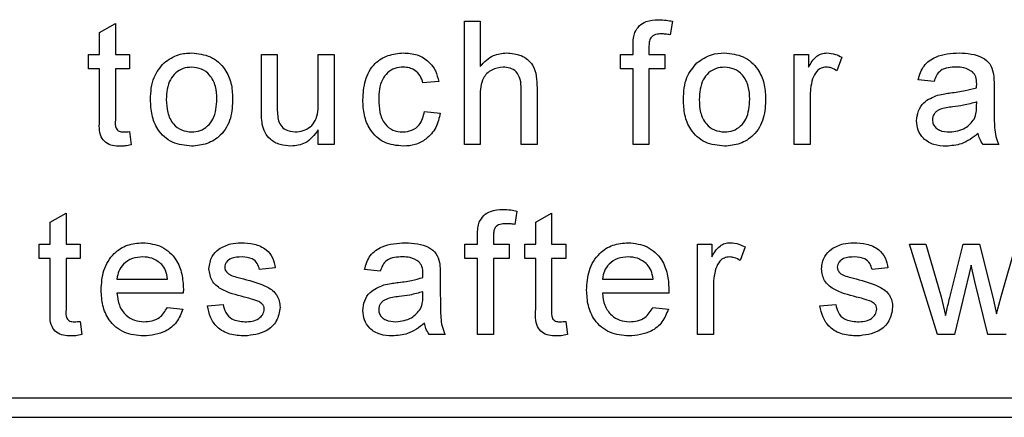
# Paper-space layout 'Blatt3' of a CAD drawing. Header units: millimetres. Extents: x 5 to 418, y 2 to 292.
# Tile 18 of 50: x 73.2 to 78.26, y 200.78 to 202.82. Entities that reach past the tile are written whole.
import ezdxf

# ---------------------------------------------------------------- set-up
doc = ezdxf.new("R2010")
doc.units = ezdxf.units.MM

psp = doc.layouts.new('Blatt3')

# ---------------------------------------------------------------- linework, layer by layer
at = {"color": 7, "linetype": 'Continuous', "lineweight": 25}
for p, q in [((75.4823, 202.1816), (75.4823, 202.8149)), ((75.4823, 202.8149), (75.5635, 202.8149)), ((75.5635, 202.8149), (75.5635, 202.5836)), ((76.5518, 202.8151), (76.5402, 202.7459)), ((73.6083, 202.7571), (73.6895, 202.8033)), ((73.6083, 202.6444), (73.6083, 202.7571)), ((73.6895, 202.8033), (73.6895, 202.6444)), ((76.3494, 202.6444), (76.3494, 202.6915)), ((76.4306, 202.6836), (76.4306, 202.6444)), ((73.5514, 202.5713), (73.5514, 202.6444)), ((73.5514, 202.6444), (73.6083, 202.6444)), ((73.6895, 202.6444), (73.7626, 202.6444)), ((73.7626, 202.6444), (73.7626, 202.5713)), ((74.4397, 202.3591), (74.4397, 202.6444)), ((74.4397, 202.6444), (74.5209, 202.6444)), ((74.5209, 202.6444), (74.5209, 202.3927)), ((74.732, 202.4013), (74.732, 202.6444)), ((74.732, 202.6444), (74.8132, 202.6444)), ((74.8132, 202.6444), (74.8132, 202.1816)), ((76.2844, 202.5713), (76.2844, 202.6444)), ((76.2844, 202.6444), (76.3494, 202.6444)), ((76.4306, 202.6444), (76.5118, 202.6444)), ((76.5118, 202.6444), (76.5118, 202.5713)), ((77.1777, 202.1816), (77.1777, 202.6444)), ((77.1777, 202.6444), (77.2508, 202.6444)), ((77.2508, 202.6444), (77.2508, 202.5798)), ((77.4213, 202.6308), (77.3959, 202.5604)), ((73.6083, 202.5713), (73.5514, 202.5713)), ((73.6083, 202.3116), (73.6083, 202.5713)), ((73.7626, 202.5713), (73.6895, 202.5713)), ((73.6895, 202.5713), (73.6895, 202.3087)), ((76.3494, 202.5713), (76.2844, 202.5713)), ((76.3494, 202.1816), (76.3494, 202.5713)), ((76.5118, 202.5713), (76.4306, 202.5713)), ((76.4306, 202.5713), (76.4306, 202.1816)), ((75.3508, 202.5064), (75.2696, 202.4983)), ((77.8955, 202.5064), (77.8143, 202.5145)), ((75.7746, 202.1816), (75.7746, 202.4692)), ((75.8558, 202.4734), (75.8558, 202.1816)), ((78.204, 202.4816), (78.204, 202.3826)), ((75.5635, 202.4299), (75.5635, 202.1816)), ((77.2589, 202.4275), (77.2589, 202.1816)), ((75.2777, 202.3521), (75.3589, 202.344)), ((78.1143, 202.3772), (78.1147, 202.4008)), ((74.732, 202.1816), (74.732, 202.2572)), ((73.7626, 202.2486), (73.7707, 202.1804)), ((74.8132, 202.1816), (74.732, 202.1816)), ((75.5635, 202.1816), (75.4823, 202.1816)), ((75.8558, 202.1816), (75.7746, 202.1816)), ((76.4306, 202.1816), (76.3494, 202.1816)), ((77.2589, 202.1816), (77.1777, 202.1816)), ((78.2284, 202.1816), (78.1472, 202.1816)), ((73.3549, 201.7827), (73.4361, 201.8289)), ((73.4361, 201.8289), (73.4361, 201.6701)), ((75.7528, 201.8407), (75.7412, 201.7715)), ((75.8493, 201.7827), (75.9305, 201.8289)), ((75.9305, 201.8289), (75.9305, 201.6701)), ((73.3549, 201.6701), (73.3549, 201.7827)), ((75.8493, 201.6701), (75.8493, 201.7827)), ((75.5504, 201.6701), (75.5504, 201.7171)), ((75.6316, 201.7093), (75.6316, 201.6701)), ((73.2981, 201.597), (73.2981, 201.6701)), ((73.2981, 201.6701), (73.3549, 201.6701)), ((73.4361, 201.6701), (73.5092, 201.6701)), ((73.5092, 201.6701), (73.5092, 201.597)), ((75.4855, 201.597), (75.4855, 201.6701)), ((75.4855, 201.6701), (75.5504, 201.6701)), ((75.6316, 201.6701), (75.7128, 201.6701)), ((75.7128, 201.6701), (75.7128, 201.597)), ((75.7925, 201.597), (75.7925, 201.6701)), ((75.7925, 201.6701), (75.8493, 201.6701)), ((75.9305, 201.6701), (76.0036, 201.6701)), ((76.0036, 201.6701), (76.0036, 201.597)), ((76.6808, 201.2072), (76.6808, 201.6701)), ((76.6808, 201.6701), (76.7538, 201.6701)), ((76.7538, 201.6701), (76.7538, 201.6055)), ((76.9243, 201.6565), (76.899, 201.5861)), ((77.7696, 201.6701), (77.8541, 201.6701)), ((77.9141, 201.2072), (77.7696, 201.6701)), ((77.8541, 201.6701), (77.9315, 201.4003)), ((77.9763, 201.3963), (78.0448, 201.6701)), ((78.0448, 201.6701), (78.1288, 201.6701)), ((78.1288, 201.6701), (78.1969, 201.3978)), ((78.2403, 201.401), (78.3182, 201.6701)), ((73.3549, 201.597), (73.2981, 201.597)), ((73.3549, 201.3373), (73.3549, 201.597)), ((73.5092, 201.597), (73.4361, 201.597)), ((73.4361, 201.597), (73.4361, 201.3344)), ((75.5504, 201.597), (75.4855, 201.597)), ((75.5504, 201.2072), (75.5504, 201.597)), ((75.6316, 201.597), (75.6316, 201.2072)), ((75.7128, 201.597), (75.6316, 201.597)), ((75.8493, 201.597), (75.7925, 201.597)), ((75.8493, 201.3373), (75.8493, 201.597)), ((76.0036, 201.597), (75.9305, 201.597)), ((75.9305, 201.597), (75.9305, 201.3344)), ((74.5112, 201.5483), (74.43, 201.5401)), ((77.6584, 201.5483), (77.5772, 201.5401)), ((78.0863, 201.5632), (78.001, 201.2072)), ((78.1053, 201.4796), (78.0863, 201.5632)), ((73.6976, 201.4914), (73.9574, 201.4914)), ((75.0503, 201.532), (74.9691, 201.5401)), ((75.3589, 201.5073), (75.3589, 201.4082)), ((76.192, 201.4914), (76.4518, 201.4914)), ((76.762, 201.4531), (76.762, 201.2072)), ((78.1714, 201.2072), (78.1053, 201.4796)), ((74.0382, 201.4183), (73.6976, 201.4183)), ((75.2692, 201.4029), (75.2696, 201.4265)), ((76.5326, 201.4183), (76.192, 201.4183)), ((77.9315, 201.4003), (77.9548, 201.3035)), ((78.1969, 201.3978), (78.2162, 201.3132)), ((78.2162, 201.3132), (78.2403, 201.401)), ((73.9565, 201.3453), (74.0361, 201.3371)), ((74.162, 201.3534), (74.2432, 201.3615)), ((76.4509, 201.3453), (76.5304, 201.3371)), ((77.3092, 201.3534), (77.3904, 201.3615)), ((73.5092, 201.2742), (73.5173, 201.2061)), ((76.0036, 201.2742), (76.0117, 201.2061)), ((75.3832, 201.2072), (75.302, 201.2072)), ((75.6316, 201.2072), (75.5504, 201.2072)), ((76.762, 201.2072), (76.6808, 201.2072)), ((78.001, 201.2072), (77.9141, 201.2072)), ((78.2658, 201.2072), (78.1714, 201.2072)), ((69.7337, 200.8816), (82.1337, 200.8816)), ((65.467, 200.7816), (82.1337, 200.7816))]:
    psp.add_line(p, q, dxfattribs=at)
for points, knots in [([(76.358, 202.7577), (76.3649, 202.7697), (76.3787, 202.7936), (76.4225, 202.8198), (76.4581, 202.8218), (76.4798, 202.823)], [0, 0, 0, 0, 0.2794581, 0.5596612, 1, 1, 1, 1]), ([(76.4798, 202.823), (76.4934, 202.8225), (76.5175, 202.8215), (76.5413, 202.817), (76.5518, 202.8151)], [0, 0, 0, 0, 0.559945, 1, 1, 1, 1]), ([(76.3494, 202.6915), (76.3495, 202.7041), (76.3496, 202.7265), (76.3554, 202.7482), (76.358, 202.7577)], [0, 0, 0, 0, 0.5603701, 1, 1, 1, 1]), ([(76.4948, 202.75), (76.4847, 202.7497), (76.4647, 202.7491), (76.4383, 202.7334), (76.4315, 202.7072), (76.4309, 202.6915), (76.4306, 202.6836)], [0, 0, 0, 0, 0.281469, 0.557719, 0.778516, 1, 1, 1, 1]), ([(76.5402, 202.7459), (76.5318, 202.7472), (76.5167, 202.7494), (76.5015, 202.7498), (76.4948, 202.75)], [0, 0, 0, 0, 0.559924, 1, 1, 1, 1]), ([(73.9394, 202.6017), (73.9634, 202.6183), (74.0063, 202.6481), (74.0582, 202.6512), (74.0811, 202.6525)], [0, 0, 0, 0, 0.559033, 1, 1, 1, 1]), ([(74.0811, 202.6525), (74.1144, 202.6489), (74.1809, 202.6416), (74.2532, 202.5766), (74.2878, 202.4976), (74.2906, 202.4455), (74.292, 202.4195)], [0, 0, 0, 0, 0.279556, 0.5586, 0.778991, 1, 1, 1, 1]), ([(74.961, 202.4112), (74.9631, 202.4449), (74.9672, 202.5119), (75.0129, 202.5984), (75.0896, 202.6447), (75.1423, 202.6499), (75.1687, 202.6525)], [0, 0, 0, 0, 0.280838, 0.55968, 0.779579, 1, 1, 1, 1]), ([(75.1687, 202.6525), (75.1927, 202.6509), (75.2407, 202.6476), (75.2999, 202.612), (75.3368, 202.5613), (75.3461, 202.5247), (75.3508, 202.5064)], [0, 0, 0, 0, 0.280267, 0.559439, 0.779535, 1, 1, 1, 1]), ([(75.5635, 202.5836), (75.5845, 202.6055), (75.6222, 202.6446), (75.6757, 202.6501), (75.6992, 202.6525)], [0, 0, 0, 0, 0.559341, 1, 1, 1, 1]), ([(75.6992, 202.6525), (75.7249, 202.6503), (75.776, 202.646), (75.8362, 202.5983), (75.8544, 202.5335), (75.8553, 202.4935), (75.8558, 202.4734)], [0, 0, 0, 0, 0.280318, 0.55834, 0.778554, 1, 1, 1, 1]), ([(76.6773, 202.6017), (76.7013, 202.6183), (76.7443, 202.6481), (76.7962, 202.6512), (76.819, 202.6525)], [0, 0, 0, 0, 0.559033, 1, 1, 1, 1]), ([(76.819, 202.6525), (76.8523, 202.6489), (76.9188, 202.6416), (76.9912, 202.5766), (77.0258, 202.4976), (77.0285, 202.4455), (77.0299, 202.4195)], [0, 0, 0, 0, 0.279556, 0.5586, 0.778991, 1, 1, 1, 1]), ([(77.2508, 202.5798), (77.2629, 202.6005), (77.2798, 202.6292), (77.3176, 202.6501), (77.336, 202.6517), (77.3453, 202.6525)], [0, 0, 0, 0, 0.559599, 0.779772, 1, 1, 1, 1]), ([(77.3453, 202.6525), (77.3602, 202.6511), (77.387, 202.6485), (77.4108, 202.6362), (77.4213, 202.6308)], [0, 0, 0, 0, 0.559546, 1, 1, 1, 1]), ([(77.8143, 202.5145), (77.8217, 202.5397), (77.8365, 202.5899), (77.9167, 202.646), (77.9832, 202.6501), (78.024, 202.6525)], [0, 0, 0, 0, 0.28043, 0.559303, 1, 1, 1, 1]), ([(78.024, 202.6525), (78.0663, 202.6503), (78.1252, 202.6471), (78.1859, 202.5986), (78.1953, 202.5669), (78.2001, 202.551)], [0, 0, 0, 0, 0.559253, 0.779195, 1, 1, 1, 1]), ([(73.8697, 202.413), (73.8716, 202.4528), (73.8748, 202.5236), (73.9197, 202.5779), (73.9394, 202.6017)], [0, 0, 0, 0, 0.560963, 1, 1, 1, 1]), ([(74.0811, 202.5795), (74.0662, 202.5782), (74.0365, 202.5756), (73.9977, 202.5515), (73.9566, 202.5001), (73.9533, 202.449), (73.9509, 202.4133)], [0, 0, 0, 0, 0.187137, 0.374025, 0.561097, 1, 1, 1, 1]), ([(74.2108, 202.4157), (74.2098, 202.4377), (74.2078, 202.4817), (74.1792, 202.5378), (74.133, 202.5738), (74.0984, 202.5776), (74.0811, 202.5795)], [0, 0, 0, 0, 0.281064, 0.560316, 0.780174, 1, 1, 1, 1]), ([(75.1692, 202.5795), (75.1544, 202.5783), (75.1248, 202.5758), (75.0859, 202.5521), (75.0465, 202.4997), (75.044, 202.449), (75.0422, 202.4134)], [0, 0, 0, 0, 0.1870889, 0.3738803, 0.5607299, 1, 1, 1, 1]), ([(75.2696, 202.4983), (75.2655, 202.5108), (75.2574, 202.5359), (75.2312, 202.5629), (75.2002, 202.5775), (75.1795, 202.5788), (75.1692, 202.5795)], [0, 0, 0, 0, 0.280213, 0.559476, 0.779649, 1, 1, 1, 1]), ([(75.681, 202.5795), (75.6608, 202.5766), (75.6206, 202.5708), (75.5658, 202.5158), (75.5644, 202.4625), (75.5635, 202.4299)], [0, 0, 0, 0, 0.280205, 0.55932, 1, 1, 1, 1]), ([(75.7746, 202.4692), (75.774, 202.4847), (75.7728, 202.5155), (75.7531, 202.556), (75.7175, 202.5771), (75.6932, 202.5787), (75.681, 202.5795)], [0, 0, 0, 0, 0.281222, 0.559777, 0.779378, 1, 1, 1, 1]), ([(76.6077, 202.413), (76.6095, 202.4528), (76.6128, 202.5236), (76.6576, 202.5779), (76.6773, 202.6017)], [0, 0, 0, 0, 0.560963, 1, 1, 1, 1]), ([(76.819, 202.5795), (76.8042, 202.5782), (76.7744, 202.5756), (76.7356, 202.5515), (76.6946, 202.5001), (76.6912, 202.449), (76.6889, 202.4133)], [0, 0, 0, 0, 0.187137, 0.374025, 0.561097, 1, 1, 1, 1]), ([(76.9487, 202.4157), (76.9477, 202.4377), (76.9458, 202.4817), (76.9172, 202.5378), (76.871, 202.5738), (76.8364, 202.5776), (76.819, 202.5795)], [0, 0, 0, 0, 0.281064, 0.560316, 0.780174, 1, 1, 1, 1]), ([(77.3421, 202.5795), (77.3329, 202.5783), (77.3144, 202.5761), (77.2866, 202.5557), (77.2772, 202.5337), (77.2714, 202.5202)], [0, 0, 0, 0, 0.280305, 0.560911, 1, 1, 1, 1]), ([(77.3959, 202.5604), (77.3866, 202.5663), (77.3701, 202.5769), (77.3507, 202.5787), (77.3421, 202.5795)], [0, 0, 0, 0, 0.560116, 1, 1, 1, 1]), ([(78.0094, 202.5795), (77.9955, 202.579), (77.9679, 202.5782), (77.9296, 202.566), (77.9061, 202.5373), (77.899, 202.5167), (77.8955, 202.5064)], [0, 0, 0, 0, 0.280855, 0.559751, 0.7795, 1, 1, 1, 1]), ([(78.0938, 202.555), (78.0791, 202.5634), (78.0529, 202.5786), (78.0227, 202.5792), (78.0094, 202.5795)], [0, 0, 0, 0, 0.557871, 1, 1, 1, 1]), ([(78.1147, 202.4928), (78.1144, 202.5058), (78.1139, 202.5289), (78.0999, 202.547), (78.0938, 202.555)], [0, 0, 0, 0, 0.561903, 1, 1, 1, 1]), ([(77.2714, 202.5202), (77.2673, 202.5031), (77.26, 202.4726), (77.2592, 202.4413), (77.2589, 202.4275)], [0, 0, 0, 0, 0.5598877, 1, 1, 1, 1]), ([(78.2001, 202.551), (78.2015, 202.5381), (78.204, 202.515), (78.204, 202.4918), (78.204, 202.4816)], [0, 0, 0, 0, 0.559817, 1, 1, 1, 1]), ([(77.9805, 202.4473), (78.0058, 202.4505), (78.0511, 202.4562), (78.095, 202.4685), (78.1143, 202.4739)], [0, 0, 0, 0, 0.560185, 1, 1, 1, 1]), ([(78.1143, 202.4739), (78.1144, 202.4774), (78.1145, 202.4837), (78.1146, 202.49), (78.1147, 202.4928)], [0, 0, 0, 0, 0.560023, 1, 1, 1, 1]), ([(74.0811, 202.1735), (74.0471, 202.1771), (73.9793, 202.1842), (73.9056, 202.2514), (73.8736, 202.3334), (73.871, 202.3864), (73.8697, 202.413)], [0, 0, 0, 0, 0.279616, 0.558371, 0.778858, 1, 1, 1, 1]), ([(73.9509, 202.4133), (73.9519, 202.3909), (73.9539, 202.3464), (73.9812, 202.2885), (74.0284, 202.2522), (74.0635, 202.2484), (74.0811, 202.2465)], [0, 0, 0, 0, 0.281129, 0.560384, 0.780159, 1, 1, 1, 1]), ([(74.292, 202.4195), (74.2908, 202.385), (74.2886, 202.3162), (74.2391, 202.2296), (74.1619, 202.1816), (74.1081, 202.1762), (74.0811, 202.1735)], [0, 0, 0, 0, 0.281033, 0.559513, 0.779602, 1, 1, 1, 1]), ([(74.0811, 202.2465), (74.0961, 202.2479), (74.1262, 202.2505), (74.1649, 202.2757), (74.2056, 202.3281), (74.2086, 202.3796), (74.2108, 202.4157)], [0, 0, 0, 0, 0.187044, 0.373945, 0.560983, 1, 1, 1, 1]), ([(75.1688, 202.1735), (75.1352, 202.177), (75.068, 202.184), (74.9961, 202.2515), (74.9647, 202.3325), (74.9622, 202.385), (74.961, 202.4112)], [0, 0, 0, 0, 0.279595, 0.558341, 0.778834, 1, 1, 1, 1]), ([(75.0422, 202.4134), (75.043, 202.3914), (75.0446, 202.3476), (75.0676, 202.2888), (75.114, 202.2519), (75.1487, 202.2483), (75.166, 202.2465)], [0, 0, 0, 0, 0.281276, 0.560536, 0.78011, 1, 1, 1, 1]), ([(76.819, 202.1735), (76.7851, 202.1771), (76.7172, 202.1842), (76.6435, 202.2514), (76.6116, 202.3334), (76.609, 202.3864), (76.6077, 202.413)], [0, 0, 0, 0, 0.279616, 0.558371, 0.778858, 1, 1, 1, 1]), ([(76.6889, 202.4133), (76.6899, 202.3909), (76.6918, 202.3464), (76.7191, 202.2885), (76.7664, 202.2522), (76.8015, 202.2484), (76.819, 202.2465)], [0, 0, 0, 0, 0.281129, 0.560384, 0.780159, 1, 1, 1, 1]), ([(77.0299, 202.4195), (77.0288, 202.385), (77.0265, 202.3162), (76.977, 202.2296), (76.8999, 202.1816), (76.846, 202.1762), (76.819, 202.1735)], [0, 0, 0, 0, 0.281033, 0.559513, 0.779602, 1, 1, 1, 1]), ([(76.819, 202.2465), (76.8341, 202.2479), (76.8641, 202.2505), (76.9028, 202.2757), (76.9435, 202.3281), (76.9466, 202.3796), (76.9487, 202.4157)], [0, 0, 0, 0, 0.187044, 0.373945, 0.560983, 1, 1, 1, 1]), ([(77.8061, 202.3043), (77.8079, 202.3214), (77.8115, 202.3555), (77.847, 202.4086), (77.8885, 202.4254), (77.9137, 202.4356)], [0, 0, 0, 0, 0.280458, 0.560983, 1, 1, 1, 1]), ([(77.9137, 202.4356), (77.9261, 202.4383), (77.9482, 202.4432), (77.9706, 202.446), (77.9805, 202.4473)], [0, 0, 0, 0, 0.5599184, 1, 1, 1, 1]), ([(74.4443, 202.2863), (74.4427, 202.2998), (74.4397, 202.324), (74.4397, 202.3484), (74.4397, 202.3591)], [0, 0, 0, 0, 0.5598387, 1, 1, 1, 1]), ([(74.5209, 202.3927), (74.5209, 202.3775), (74.5207, 202.3503), (74.5241, 202.3234), (74.5256, 202.3115)], [0, 0, 0, 0, 0.560241, 1, 1, 1, 1]), ([(74.6132, 202.2465), (74.627, 202.2479), (74.6547, 202.2507), (74.692, 202.2712), (74.7311, 202.3195), (74.7316, 202.3676), (74.732, 202.4013)], [0, 0, 0, 0, 0.187111, 0.374253, 0.560834, 1, 1, 1, 1]), ([(75.166, 202.2465), (75.1819, 202.2481), (75.2136, 202.2511), (75.262, 202.2867), (75.2717, 202.3273), (75.2777, 202.3521)], [0, 0, 0, 0, 0.280899, 0.560906, 1, 1, 1, 1]), ([(77.9925, 202.3756), (77.9694, 202.3731), (77.9404, 202.3701), (77.9098, 202.3538), (77.8974, 202.3415), (77.889, 202.3261), (77.8879, 202.3146), (77.8873, 202.3088)], [0, 0, 0, 0, 0.50028, 0.625326, 0.750269, 0.875147, 1, 1, 1, 1]), ([(78.1147, 202.4008), (78.0922, 202.3945), (78.0521, 202.3833), (78.0107, 202.3779), (77.9925, 202.3756)], [0, 0, 0, 0, 0.55976, 1, 1, 1, 1]), ([(78.1023, 202.313), (78.1064, 202.3246), (78.1139, 202.3454), (78.1142, 202.3675), (78.1143, 202.3772)], [0, 0, 0, 0, 0.558995, 1, 1, 1, 1]), ([(78.204, 202.3826), (78.2041, 202.3594), (78.2043, 202.3212), (78.2059, 202.2683), (78.2111, 202.2233), (78.2226, 202.1955), (78.2284, 202.1816)], [0, 0, 0, 0, 0.340206, 0.560339, 0.780175, 1, 1, 1, 1]), ([(73.7135, 202.1735), (73.7007, 202.1739), (73.6752, 202.1748), (73.6386, 202.1896), (73.6036, 202.236), (73.6063, 202.2804), (73.6083, 202.3116)], [0, 0, 0, 0, 0.187433, 0.373821, 0.559462, 1, 1, 1, 1]), ([(73.6895, 202.3087), (73.6885, 202.2935), (73.6872, 202.2744), (73.6998, 202.2559), (73.7121, 202.2473), (73.7233, 202.2469), (73.7307, 202.2465)], [0, 0, 0, 0, 0.499596, 0.625239, 0.750354, 1, 1, 1, 1]), ([(74.5256, 202.3115), (74.5292, 202.301), (74.5364, 202.28), (74.567, 202.252), (74.5957, 202.2486), (74.6132, 202.2465)], [0, 0, 0, 0, 0.280864, 0.561194, 1, 1, 1, 1]), ([(75.3589, 202.344), (75.3529, 202.3183), (75.3409, 202.2669), (75.2915, 202.21), (75.2308, 202.178), (75.1895, 202.175), (75.1688, 202.1735)], [0, 0, 0, 0, 0.280202, 0.55951, 0.779586, 1, 1, 1, 1]), ([(77.9576, 202.1735), (77.9364, 202.1747), (77.8942, 202.1771), (77.8416, 202.2079), (77.8105, 202.2544), (77.8076, 202.2876), (77.8061, 202.3043)], [0, 0, 0, 0, 0.280815, 0.55969, 0.779696, 1, 1, 1, 1]), ([(77.8873, 202.3088), (77.8882, 202.3013), (77.8899, 202.2861), (77.9043, 202.2674), (77.9322, 202.2492), (77.958, 202.2476), (77.9761, 202.2465)], [0, 0, 0, 0, 0.186565, 0.373467, 0.560613, 1, 1, 1, 1]), ([(77.9761, 202.2465), (78.0047, 202.2501), (78.0558, 202.2564), (78.088, 202.2957), (78.1023, 202.313)], [0, 0, 0, 0, 0.559758, 1, 1, 1, 1]), ([(74.5913, 202.1735), (74.5724, 202.1752), (74.5346, 202.1786), (74.4864, 202.2036), (74.4554, 202.2428), (74.448, 202.2717), (74.4443, 202.2863)], [0, 0, 0, 0, 0.280286, 0.560186, 0.779607, 1, 1, 1, 1]), ([(74.732, 202.2572), (74.7117, 202.2308), (74.6754, 202.1837), (74.6171, 202.1766), (74.5913, 202.1735)], [0, 0, 0, 0, 0.559466, 1, 1, 1, 1]), ([(73.7307, 202.2465), (73.7367, 202.2467), (73.7473, 202.2471), (73.7579, 202.2481), (73.7626, 202.2486)], [0, 0, 0, 0, 0.559965, 1, 1, 1, 1]), ([(78.1228, 202.2384), (78.0951, 202.2178), (78.0456, 202.1809), (77.9845, 202.1758), (77.9576, 202.1735)], [0, 0, 0, 0, 0.559971, 1, 1, 1, 1]), ([(78.1472, 202.1816), (78.1407, 202.1914), (78.1292, 202.209), (78.1248, 202.2294), (78.1228, 202.2384)], [0, 0, 0, 0, 0.559697, 1, 1, 1, 1]), ([(73.7707, 202.1804), (73.7601, 202.1783), (73.7412, 202.1746), (73.7219, 202.1738), (73.7135, 202.1735)], [0, 0, 0, 0, 0.560078, 1, 1, 1, 1]), ([(75.5591, 201.7833), (75.566, 201.7953), (75.5798, 201.8193), (75.6236, 201.8455), (75.6591, 201.8475), (75.6808, 201.8487)], [0, 0, 0, 0, 0.2794581, 0.5596612, 1, 1, 1, 1]), ([(75.6808, 201.8487), (75.6944, 201.8481), (75.7186, 201.8472), (75.7423, 201.8427), (75.7528, 201.8407)], [0, 0, 0, 0, 0.559945, 1, 1, 1, 1]), ([(75.5504, 201.7171), (75.5505, 201.7297), (75.5506, 201.7522), (75.5565, 201.7738), (75.5591, 201.7833)], [0, 0, 0, 0, 0.56037, 1, 1, 1, 1]), ([(75.6958, 201.7756), (75.6857, 201.7753), (75.6657, 201.7748), (75.6393, 201.759), (75.6325, 201.7329), (75.6319, 201.7171), (75.6316, 201.7093)], [0, 0, 0, 0, 0.281469, 0.557719, 0.778516, 1, 1, 1, 1]), ([(75.7412, 201.7715), (75.7328, 201.7728), (75.7177, 201.7751), (75.7025, 201.7754), (75.6958, 201.7756)], [0, 0, 0, 0, 0.559924, 1, 1, 1, 1]), ([(73.6164, 201.4347), (73.6184, 201.469), (73.6224, 201.5375), (73.6737, 201.622), (73.7495, 201.6714), (73.8033, 201.6759), (73.8303, 201.6782)], [0, 0, 0, 0, 0.280748, 0.559775, 0.779666, 1, 1, 1, 1]), ([(73.8303, 201.6782), (73.8639, 201.6743), (73.931, 201.6665), (74.0025, 201.5987), (74.0346, 201.518), (74.0373, 201.4654), (74.0386, 201.4391)], [0, 0, 0, 0, 0.279366, 0.558398, 0.778885, 1, 1, 1, 1]), ([(74.1702, 201.5439), (74.1732, 201.5664), (74.1786, 201.6064), (74.2081, 201.6337), (74.221, 201.6457)], [0, 0, 0, 0, 0.558927, 1, 1, 1, 1]), ([(74.221, 201.6457), (74.2409, 201.6563), (74.2765, 201.6753), (74.3166, 201.6773), (74.3343, 201.6782)], [0, 0, 0, 0, 0.558938, 1, 1, 1, 1]), ([(74.3343, 201.6782), (74.3571, 201.6768), (74.4025, 201.6741), (74.4633, 201.6493), (74.5006, 201.6012), (74.5077, 201.566), (74.5112, 201.5483)], [0, 0, 0, 0, 0.2807369, 0.5604275, 0.7794497, 1, 1, 1, 1]), ([(74.9691, 201.5401), (74.9766, 201.5653), (74.9914, 201.6156), (75.0715, 201.6717), (75.1381, 201.6757), (75.1789, 201.6782)], [0, 0, 0, 0, 0.28043, 0.559303, 1, 1, 1, 1]), ([(75.1789, 201.6782), (75.2212, 201.6759), (75.2801, 201.6728), (75.3408, 201.6243), (75.3502, 201.5926), (75.3549, 201.5767)], [0, 0, 0, 0, 0.559253, 0.779195, 1, 1, 1, 1]), ([(76.1108, 201.4347), (76.1128, 201.469), (76.1168, 201.5375), (76.168, 201.622), (76.2439, 201.6714), (76.2977, 201.6759), (76.3247, 201.6782)], [0, 0, 0, 0, 0.280748, 0.559775, 0.779666, 1, 1, 1, 1]), ([(76.3247, 201.6782), (76.3583, 201.6743), (76.4254, 201.6665), (76.4969, 201.5987), (76.529, 201.518), (76.5316, 201.4654), (76.533, 201.4391)], [0, 0, 0, 0, 0.279366, 0.558398, 0.778885, 1, 1, 1, 1]), ([(76.7538, 201.6055), (76.766, 201.6261), (76.7829, 201.6549), (76.8206, 201.6757), (76.8391, 201.6773), (76.8484, 201.6782)], [0, 0, 0, 0, 0.559599, 0.779772, 1, 1, 1, 1]), ([(76.8484, 201.6782), (76.8633, 201.6767), (76.8901, 201.6742), (76.9139, 201.6619), (76.9243, 201.6565)], [0, 0, 0, 0, 0.559546, 1, 1, 1, 1]), ([(77.3173, 201.5439), (77.3204, 201.5664), (77.3258, 201.6064), (77.3552, 201.6337), (77.3682, 201.6457)], [0, 0, 0, 0, 0.558927, 1, 1, 1, 1]), ([(77.3682, 201.6457), (77.3881, 201.6563), (77.4237, 201.6753), (77.4638, 201.6773), (77.4815, 201.6782)], [0, 0, 0, 0, 0.558938, 1, 1, 1, 1]), ([(77.4815, 201.6782), (77.5042, 201.6768), (77.5496, 201.6741), (77.6105, 201.6493), (77.6478, 201.6012), (77.6548, 201.566), (77.6584, 201.5483)], [0, 0, 0, 0, 0.280737, 0.560427, 0.77945, 1, 1, 1, 1]), ([(73.8299, 201.6051), (73.8118, 201.6036), (73.7756, 201.6006), (73.7319, 201.5724), (73.7042, 201.5338), (73.6998, 201.5056), (73.6976, 201.4914)], [0, 0, 0, 0, 0.28019, 0.559728, 0.779642, 1, 1, 1, 1]), ([(73.9276, 201.5663), (73.9115, 201.579), (73.8826, 201.6019), (73.846, 201.6041), (73.8299, 201.6051)], [0, 0, 0, 0, 0.558512, 1, 1, 1, 1]), ([(74.3403, 201.6051), (74.3206, 201.6046), (74.2911, 201.604), (74.2631, 201.5833), (74.2527, 201.5667), (74.2518, 201.557), (74.2514, 201.5522)], [0, 0, 0, 0, 0.49977, 0.749095, 0.874592, 1, 1, 1, 1]), ([(74.43, 201.5401), (74.4271, 201.5513), (74.4213, 201.5737), (74.3883, 201.6018), (74.3585, 201.6038), (74.3403, 201.6051)], [0, 0, 0, 0, 0.280304, 0.560237, 1, 1, 1, 1]), ([(75.1643, 201.6051), (75.1504, 201.6047), (75.1228, 201.6038), (75.0845, 201.5916), (75.061, 201.563), (75.0539, 201.5424), (75.0503, 201.532)], [0, 0, 0, 0, 0.280855, 0.559751, 0.7795, 1, 1, 1, 1]), ([(75.2486, 201.5806), (75.234, 201.5891), (75.2077, 201.6042), (75.1776, 201.6048), (75.1643, 201.6051)], [0, 0, 0, 0, 0.557871, 1, 1, 1, 1]), ([(76.3243, 201.6051), (76.3062, 201.6036), (76.2699, 201.6006), (76.2263, 201.5724), (76.1985, 201.5338), (76.1941, 201.5056), (76.192, 201.4914)], [0, 0, 0, 0, 0.28019, 0.559728, 0.779642, 1, 1, 1, 1]), ([(76.422, 201.5663), (76.4058, 201.579), (76.3769, 201.6019), (76.3404, 201.6041), (76.3243, 201.6051)], [0, 0, 0, 0, 0.558512, 1, 1, 1, 1]), ([(76.8452, 201.6051), (76.836, 201.604), (76.8175, 201.6017), (76.7897, 201.5814), (76.7803, 201.5593), (76.7745, 201.5458)], [0, 0, 0, 0, 0.280305, 0.560911, 1, 1, 1, 1]), ([(76.899, 201.5861), (76.8897, 201.592), (76.8732, 201.6025), (76.8537, 201.6043), (76.8452, 201.6051)], [0, 0, 0, 0, 0.560116, 1, 1, 1, 1]), ([(77.4875, 201.6051), (77.4678, 201.6046), (77.4383, 201.604), (77.4103, 201.5833), (77.3999, 201.5667), (77.399, 201.557), (77.3985, 201.5522)], [0, 0, 0, 0, 0.49977, 0.749095, 0.874592, 1, 1, 1, 1]), ([(77.5772, 201.5401), (77.5743, 201.5513), (77.5685, 201.5737), (77.5354, 201.6018), (77.5057, 201.6038), (77.4875, 201.6051)], [0, 0, 0, 0, 0.280304, 0.560237, 1, 1, 1, 1]), ([(73.9574, 201.4914), (73.9553, 201.5069), (73.9515, 201.5344), (73.9349, 201.5566), (73.9276, 201.5663)], [0, 0, 0, 0, 0.560674, 1, 1, 1, 1]), ([(74.3503, 201.3992), (74.3091, 201.4097), (74.2576, 201.4227), (74.2051, 201.4581), (74.1778, 201.4911), (74.1732, 201.5229), (74.1702, 201.5439)], [0, 0, 0, 0, 0.501321, 0.626592, 0.751817, 1, 1, 1, 1]), ([(74.2514, 201.5522), (74.2518, 201.5473), (74.2527, 201.5384), (74.2577, 201.5312), (74.2599, 201.528)], [0, 0, 0, 0, 0.559236, 1, 1, 1, 1]), ([(75.2696, 201.5184), (75.2693, 201.5314), (75.2688, 201.5545), (75.2548, 201.5727), (75.2486, 201.5806)], [0, 0, 0, 0, 0.5619027, 1, 1, 1, 1]), ([(75.3549, 201.5767), (75.3564, 201.5638), (75.3589, 201.5407), (75.3589, 201.5175), (75.3589, 201.5073)], [0, 0, 0, 0, 0.559817, 1, 1, 1, 1]), ([(76.4518, 201.4914), (76.4497, 201.5069), (76.4459, 201.5344), (76.4293, 201.5566), (76.422, 201.5663)], [0, 0, 0, 0, 0.560674, 1, 1, 1, 1]), ([(76.7745, 201.5458), (76.7704, 201.5288), (76.763, 201.4983), (76.7623, 201.4669), (76.762, 201.4531)], [0, 0, 0, 0, 0.559888, 1, 1, 1, 1]), ([(77.4975, 201.3992), (77.4563, 201.4097), (77.4048, 201.4227), (77.3523, 201.4581), (77.325, 201.4911), (77.3204, 201.5229), (77.3173, 201.5439)], [0, 0, 0, 0, 0.501321, 0.626592, 0.751817, 1, 1, 1, 1]), ([(77.3985, 201.5522), (77.399, 201.5473), (77.3999, 201.5384), (77.4048, 201.5312), (77.407, 201.528)], [0, 0, 0, 0, 0.559236, 1, 1, 1, 1]), ([(74.2599, 201.528), (74.2642, 201.5236), (74.272, 201.5158), (74.2822, 201.5114), (74.2866, 201.5094)], [0, 0, 0, 0, 0.559084, 1, 1, 1, 1]), ([(74.2866, 201.5094), (74.298, 201.5059), (74.3184, 201.4997), (74.339, 201.4941), (74.348, 201.4917)], [0, 0, 0, 0, 0.5599649, 1, 1, 1, 1]), ([(74.348, 201.4917), (74.3902, 201.4809), (74.4428, 201.4674), (74.4984, 201.4333), (74.5203, 201.4089), (74.5336, 201.3787), (74.5349, 201.3571), (74.5355, 201.3463)], [0, 0, 0, 0, 0.500446, 0.625396, 0.750274, 0.875069, 1, 1, 1, 1]), ([(75.1353, 201.4729), (75.1607, 201.4761), (75.206, 201.4818), (75.2499, 201.4941), (75.2692, 201.4995)], [0, 0, 0, 0, 0.560185, 1, 1, 1, 1]), ([(75.2692, 201.4995), (75.2692, 201.5031), (75.2694, 201.5094), (75.2695, 201.5157), (75.2696, 201.5184)], [0, 0, 0, 0, 0.560023, 1, 1, 1, 1]), ([(77.407, 201.528), (77.4114, 201.5236), (77.4192, 201.5158), (77.4293, 201.5114), (77.4338, 201.5094)], [0, 0, 0, 0, 0.5590842, 1, 1, 1, 1]), ([(77.4338, 201.5094), (77.4452, 201.5059), (77.4656, 201.4997), (77.4862, 201.4941), (77.4952, 201.4917)], [0, 0, 0, 0, 0.559965, 1, 1, 1, 1]), ([(77.4952, 201.4917), (77.5373, 201.4809), (77.59, 201.4674), (77.6456, 201.4333), (77.6675, 201.4089), (77.6808, 201.3787), (77.6821, 201.3571), (77.6827, 201.3463)], [0, 0, 0, 0, 0.5004464, 0.6253959, 0.750274, 0.8750687, 1, 1, 1, 1]), ([(74.961, 201.3299), (74.9628, 201.347), (74.9663, 201.3812), (75.0019, 201.4343), (75.0433, 201.451), (75.0686, 201.4612)], [0, 0, 0, 0, 0.280458, 0.560983, 1, 1, 1, 1]), ([(75.0686, 201.4612), (75.081, 201.464), (75.103, 201.4688), (75.1255, 201.4717), (75.1353, 201.4729)], [0, 0, 0, 0, 0.559918, 1, 1, 1, 1]), ([(73.8346, 201.1991), (73.8004, 201.2022), (73.7321, 201.2083), (73.6556, 201.273), (73.6206, 201.3546), (73.6178, 201.408), (73.6164, 201.4347)], [0, 0, 0, 0, 0.2799521, 0.5586609, 0.7789943, 1, 1, 1, 1]), ([(73.6976, 201.4183), (73.7001, 201.3974), (73.7051, 201.3555), (73.739, 201.3054), (73.7863, 201.2764), (73.8193, 201.2736), (73.8359, 201.2722)], [0, 0, 0, 0, 0.280633, 0.559687, 0.779661, 1, 1, 1, 1]), ([(74.0386, 201.4391), (74.0386, 201.4353), (74.0385, 201.4283), (74.0383, 201.4214), (74.0382, 201.4183)], [0, 0, 0, 0, 0.559999, 1, 1, 1, 1]), ([(74.4266, 201.3755), (74.4126, 201.3806), (74.3875, 201.3898), (74.3617, 201.3963), (74.3503, 201.3992)], [0, 0, 0, 0, 0.559788, 1, 1, 1, 1]), ([(75.1474, 201.4012), (75.1242, 201.3988), (75.0953, 201.3957), (75.0646, 201.3794), (75.0523, 201.3672), (75.0438, 201.3517), (75.0428, 201.3402), (75.0422, 201.3345)], [0, 0, 0, 0, 0.50028, 0.625326, 0.750269, 0.875147, 1, 1, 1, 1]), ([(75.2696, 201.4265), (75.2471, 201.4202), (75.2069, 201.4089), (75.1656, 201.4036), (75.1474, 201.4012)], [0, 0, 0, 0, 0.55976, 1, 1, 1, 1]), ([(75.2571, 201.3387), (75.2613, 201.3503), (75.2688, 201.3711), (75.2691, 201.3931), (75.2692, 201.4029)], [0, 0, 0, 0, 0.558995, 1, 1, 1, 1]), ([(75.3589, 201.4082), (75.359, 201.385), (75.3591, 201.3469), (75.3608, 201.2939), (75.366, 201.2489), (75.3775, 201.2211), (75.3832, 201.2072)], [0, 0, 0, 0, 0.340206, 0.560339, 0.780175, 1, 1, 1, 1]), ([(76.329, 201.1991), (76.2947, 201.2022), (76.2264, 201.2083), (76.15, 201.273), (76.115, 201.3546), (76.1122, 201.408), (76.1108, 201.4347)], [0, 0, 0, 0, 0.279952, 0.558661, 0.778994, 1, 1, 1, 1]), ([(76.192, 201.4183), (76.1945, 201.3974), (76.1995, 201.3555), (76.2334, 201.3054), (76.2806, 201.2764), (76.3137, 201.2736), (76.3302, 201.2722)], [0, 0, 0, 0, 0.280633, 0.559687, 0.779661, 1, 1, 1, 1]), ([(76.533, 201.4391), (76.5329, 201.4353), (76.5328, 201.4283), (76.5327, 201.4214), (76.5326, 201.4183)], [0, 0, 0, 0, 0.559999, 1, 1, 1, 1]), ([(77.5737, 201.3755), (77.5597, 201.3806), (77.5347, 201.3898), (77.5089, 201.3963), (77.4975, 201.3992)], [0, 0, 0, 0, 0.559788, 1, 1, 1, 1]), ([(77.9548, 201.3035), (77.9588, 201.3208), (77.966, 201.3518), (77.9731, 201.3827), (77.9763, 201.3963)], [0, 0, 0, 0, 0.559994, 1, 1, 1, 1]), ([(73.8359, 201.2722), (73.8499, 201.273), (73.8778, 201.2746), (73.9257, 201.2946), (73.9449, 201.3261), (73.9565, 201.3453)], [0, 0, 0, 0, 0.281282, 0.561906, 1, 1, 1, 1]), ([(74.3542, 201.1991), (74.3286, 201.2003), (74.2775, 201.2027), (74.2119, 201.2379), (74.1752, 201.2945), (74.1664, 201.3337), (74.162, 201.3534)], [0, 0, 0, 0, 0.280739, 0.559297, 0.779311, 1, 1, 1, 1]), ([(74.2432, 201.3615), (74.2465, 201.3469), (74.253, 201.3178), (74.2924, 201.2775), (74.3313, 201.2742), (74.3551, 201.2722)], [0, 0, 0, 0, 0.2813144, 0.5610688, 1, 1, 1, 1]), ([(74.5355, 201.3463), (74.5316, 201.322), (74.5238, 201.2733), (74.4559, 201.2101), (74.3928, 201.2033), (74.3542, 201.1991)], [0, 0, 0, 0, 0.279926, 0.560038, 1, 1, 1, 1]), ([(74.4543, 201.338), (74.4539, 201.3426), (74.4529, 201.3519), (74.4431, 201.3659), (74.4329, 201.3718), (74.4266, 201.3755)], [0, 0, 0, 0, 0.279757, 0.5598387, 1, 1, 1, 1]), ([(76.3302, 201.2722), (76.3442, 201.273), (76.3722, 201.2746), (76.4201, 201.2946), (76.4392, 201.3261), (76.4509, 201.3453)], [0, 0, 0, 0, 0.281282, 0.561906, 1, 1, 1, 1]), ([(77.5014, 201.1991), (77.4758, 201.2003), (77.4246, 201.2027), (77.3591, 201.2379), (77.3224, 201.2945), (77.3136, 201.3337), (77.3092, 201.3534)], [0, 0, 0, 0, 0.280739, 0.559297, 0.779311, 1, 1, 1, 1]), ([(77.3904, 201.3615), (77.3937, 201.3469), (77.4002, 201.3178), (77.4396, 201.2775), (77.4785, 201.2742), (77.5023, 201.2722)], [0, 0, 0, 0, 0.2813144, 0.5610688, 1, 1, 1, 1]), ([(77.6827, 201.3463), (77.6788, 201.322), (77.671, 201.2733), (77.603, 201.2101), (77.54, 201.2033), (77.5014, 201.1991)], [0, 0, 0, 0, 0.279926, 0.5600378, 1, 1, 1, 1]), ([(77.6015, 201.338), (77.601, 201.3426), (77.6, 201.3519), (77.5903, 201.3659), (77.58, 201.3718), (77.5737, 201.3755)], [0, 0, 0, 0, 0.279757, 0.559839, 1, 1, 1, 1]), ([(73.4601, 201.1991), (73.4474, 201.1996), (73.4219, 201.2005), (73.3853, 201.2152), (73.3502, 201.2617), (73.353, 201.306), (73.3549, 201.3373)], [0, 0, 0, 0, 0.187433, 0.373821, 0.559462, 1, 1, 1, 1]), ([(73.4361, 201.3344), (73.4351, 201.3191), (73.4338, 201.3), (73.4464, 201.2816), (73.4587, 201.273), (73.4699, 201.2725), (73.4774, 201.2722)], [0, 0, 0, 0, 0.499596, 0.625239, 0.750354, 1, 1, 1, 1]), ([(74.0361, 201.3371), (74.027, 201.3141), (74.0087, 201.268), (73.9378, 201.2089), (73.8737, 201.2028), (73.8346, 201.1991)], [0, 0, 0, 0, 0.2806132, 0.5608329, 1, 1, 1, 1]), ([(74.3551, 201.2722), (74.3676, 201.2726), (74.3923, 201.2735), (74.4252, 201.2857), (74.4493, 201.3088), (74.4527, 201.3283), (74.4543, 201.338)], [0, 0, 0, 0, 0.281188, 0.560952, 0.781095, 1, 1, 1, 1]), ([(75.1125, 201.1991), (75.0913, 201.2003), (75.0491, 201.2027), (74.9965, 201.2335), (74.9654, 201.28), (74.9625, 201.3133), (74.961, 201.3299)], [0, 0, 0, 0, 0.280815, 0.55969, 0.779696, 1, 1, 1, 1]), ([(75.0422, 201.3345), (75.0431, 201.3269), (75.0448, 201.3117), (75.0591, 201.2931), (75.0871, 201.2748), (75.1129, 201.2733), (75.131, 201.2722)], [0, 0, 0, 0, 0.186565, 0.373467, 0.560613, 1, 1, 1, 1]), ([(75.131, 201.2722), (75.1596, 201.2757), (75.2106, 201.282), (75.2429, 201.3214), (75.2571, 201.3387)], [0, 0, 0, 0, 0.559758, 1, 1, 1, 1]), ([(75.9545, 201.1991), (75.9417, 201.1996), (75.9162, 201.2005), (75.8796, 201.2152), (75.8446, 201.2617), (75.8474, 201.306), (75.8493, 201.3373)], [0, 0, 0, 0, 0.187433, 0.373821, 0.559462, 1, 1, 1, 1]), ([(75.9305, 201.3344), (75.9295, 201.3191), (75.9282, 201.3), (75.9408, 201.2816), (75.9531, 201.273), (75.9643, 201.2725), (75.9717, 201.2722)], [0, 0, 0, 0, 0.499596, 0.625239, 0.750354, 1, 1, 1, 1]), ([(76.5304, 201.3371), (76.5213, 201.3141), (76.5031, 201.268), (76.4322, 201.2089), (76.3681, 201.2028), (76.329, 201.1991)], [0, 0, 0, 0, 0.280613, 0.560833, 1, 1, 1, 1]), ([(77.5023, 201.2722), (77.5147, 201.2726), (77.5395, 201.2735), (77.5724, 201.2857), (77.5965, 201.3088), (77.5998, 201.3283), (77.6015, 201.338)], [0, 0, 0, 0, 0.2811877, 0.5609523, 0.7810946, 1, 1, 1, 1]), ([(73.4774, 201.2722), (73.4833, 201.2724), (73.494, 201.2727), (73.5046, 201.2738), (73.5092, 201.2742)], [0, 0, 0, 0, 0.559965, 1, 1, 1, 1]), ([(75.2777, 201.2641), (75.25, 201.2434), (75.2005, 201.2066), (75.1394, 201.2014), (75.1125, 201.1991)], [0, 0, 0, 0, 0.559971, 1, 1, 1, 1]), ([(75.302, 201.2072), (75.2956, 201.2171), (75.2841, 201.2346), (75.2796, 201.2551), (75.2777, 201.2641)], [0, 0, 0, 0, 0.559697, 1, 1, 1, 1]), ([(75.9717, 201.2722), (75.9777, 201.2724), (75.9883, 201.2727), (75.9989, 201.2738), (76.0036, 201.2742)], [0, 0, 0, 0, 0.559965, 1, 1, 1, 1]), ([(73.5173, 201.2061), (73.5068, 201.204), (73.4878, 201.2002), (73.4686, 201.1994), (73.4601, 201.1991)], [0, 0, 0, 0, 0.560078, 1, 1, 1, 1]), ([(76.0117, 201.2061), (76.0011, 201.204), (75.9822, 201.2002), (75.963, 201.1994), (75.9545, 201.1991)], [0, 0, 0, 0, 0.560078, 1, 1, 1, 1])]:
    psp.add_open_spline(points, degree=3, knots=knots, dxfattribs=at)

doc.saveas('drawing.dxf')
